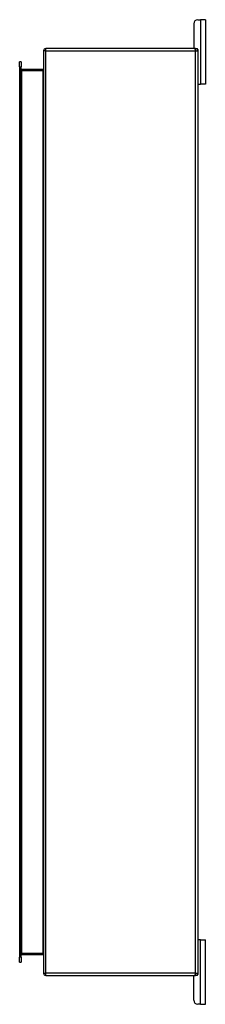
# Model space of a CAD drawing. Header units: inches. Extents: x 7 to 154, y 11 to 93.
# Tile 59 of 85: x 98.16 to 105.39, y 33.48 to 71.73. Entities that reach past the tile are written whole.
import ezdxf

# ---------------------------------------------------------------- set-up
doc = ezdxf.new("R2010")
doc.units = ezdxf.units.IN
doc.header["$MEASUREMENT"] = 0
doc.layers.add('Visible Edges(ANSI)', color=7, linetype='Continuous', lineweight=25)
doc.layers.add('Visible Tangent Edges(ANSI)', color=7, linetype='Continuous', lineweight=25)

msp = doc.modelspace()

# ---------------------------------------------------------------- linework, layer by layer
at = {"layer": 'Visible Edges(ANSI)'}
for p, q in [((104.937, 71.573), (104.937, 70.635)), ((105.093, 71.729), (105.199, 71.729)), ((105.387, 71.729), (105.199, 71.729)), ((105.387, 71.729), (105.387, 69.229)), ((99.094, 70.52), (99.094, 34.688)), ((105.01, 70.604), (99.178, 70.604)), ((105.01, 70.604), (105.063, 70.604)), ((105.094, 70.573), (105.094, 70.52)), ((105.094, 70.52), (105.094, 34.688)), ((98.163, 69.895), (98.163, 70.092)), ((98.216, 70.092), (98.163, 70.092)), ((98.216, 70.092), (98.216, 69.895)), ((98.163, 69.895), (98.163, 35.313)), ((98.216, 35.313), (98.216, 69.895)), ((99.063, 69.791), (98.247, 69.791)), ((105.125, 69.229), (105.094, 69.229)), ((105.125, 69.229), (105.199, 69.229)), ((105.387, 69.229), (105.199, 69.229)), ((105.094, 35.979), (105.125, 35.979)), ((105.199, 35.979), (105.125, 35.979)), ((105.199, 35.979), (105.387, 35.979)), ((105.387, 33.479), (105.387, 35.979)), ((98.163, 35.116), (98.163, 35.313)), ((98.216, 35.313), (98.216, 35.116)), ((98.247, 35.417), (99.063, 35.417)), ((98.163, 35.116), (98.216, 35.116)), ((99.178, 34.604), (105.01, 34.604)), ((104.937, 33.635), (104.937, 34.573)), ((105.063, 34.604), (105.01, 34.604)), ((105.094, 34.688), (105.094, 34.635)), ((105.199, 33.479), (105.093, 33.479)), ((105.199, 33.479), (105.387, 33.479))]:
    msp.add_line(p, q, dxfattribs=at)
for centre, radius, start, end in [((105.093, 71.573), 0.156, 90, 180), ((99.178, 70.52), 0.084, 90, 180), ((104.968, 70.635), 0.031, 180, 270), ((105.01, 70.52), 0.084, 0, 90), ((105.063, 70.573), 0.031, 0, 90), ((98.247, 69.822), 0.031, 180, 270), ((99.063, 69.822), 0.031, 270, 0), ((105.125, 69.26), 0.031, 180, 270), ((105.125, 35.948), 0.031, 90, 180), ((98.247, 35.386), 0.031, 90, 180), ((99.063, 35.386), 0.031, 0, 90), ((99.178, 34.688), 0.084, 180, 270), ((104.968, 34.573), 0.031, 90, 180), ((105.01, 34.688), 0.084, 270, 0), ((105.063, 34.635), 0.031, 270, 0), ((105.093, 33.635), 0.156, 180, 270)]:
    msp.add_arc(centre, radius, start, end, dxfattribs=at)
at = {"layer": 'Visible Tangent Edges(ANSI)'}
for p, q in [((105.199, 71.729), (105.199, 69.229)), ((99.178, 70.52), (99.094, 70.52)), ((99.178, 70.52), (99.178, 70.604)), ((99.178, 34.688), (99.178, 70.52)), ((99.178, 70.52), (105.01, 70.52)), ((105.01, 70.52), (105.01, 70.604)), ((105.01, 70.52), (105.094, 70.52)), ((105.01, 34.688), (105.01, 70.52)), ((98.163, 69.895), (98.216, 69.895)), ((98.247, 69.76), (98.216, 69.76)), ((98.247, 69.791), (98.247, 69.76)), ((98.247, 69.76), (99.063, 69.76)), ((98.247, 35.448), (98.247, 69.76)), ((99.063, 69.791), (99.063, 69.76)), ((99.063, 69.76), (99.063, 35.448)), ((105.199, 33.479), (105.199, 35.979)), ((98.216, 35.313), (98.163, 35.313)), ((98.216, 35.448), (98.247, 35.448)), ((98.247, 35.448), (98.247, 35.417)), ((99.063, 35.448), (98.247, 35.448)), ((99.063, 35.417), (99.063, 35.448)), ((99.094, 34.688), (99.178, 34.688)), ((99.178, 34.604), (99.178, 34.688)), ((105.01, 34.688), (99.178, 34.688)), ((105.01, 34.604), (105.01, 34.688)), ((105.01, 34.688), (105.094, 34.688))]:
    msp.add_line(p, q, dxfattribs=at)
for centre, major_axis, start_param, end_param in [((99.063, 69.822), (0, -0.062), 0, 1.570796), ((99.063, 35.386), (0, 0.062), 4.712389, 6.283185)]:
    msp.add_ellipse(centre, major_axis=major_axis, ratio=0.5, start_param=start_param, end_param=end_param, dxfattribs=at)

doc.saveas('drawing.dxf')
